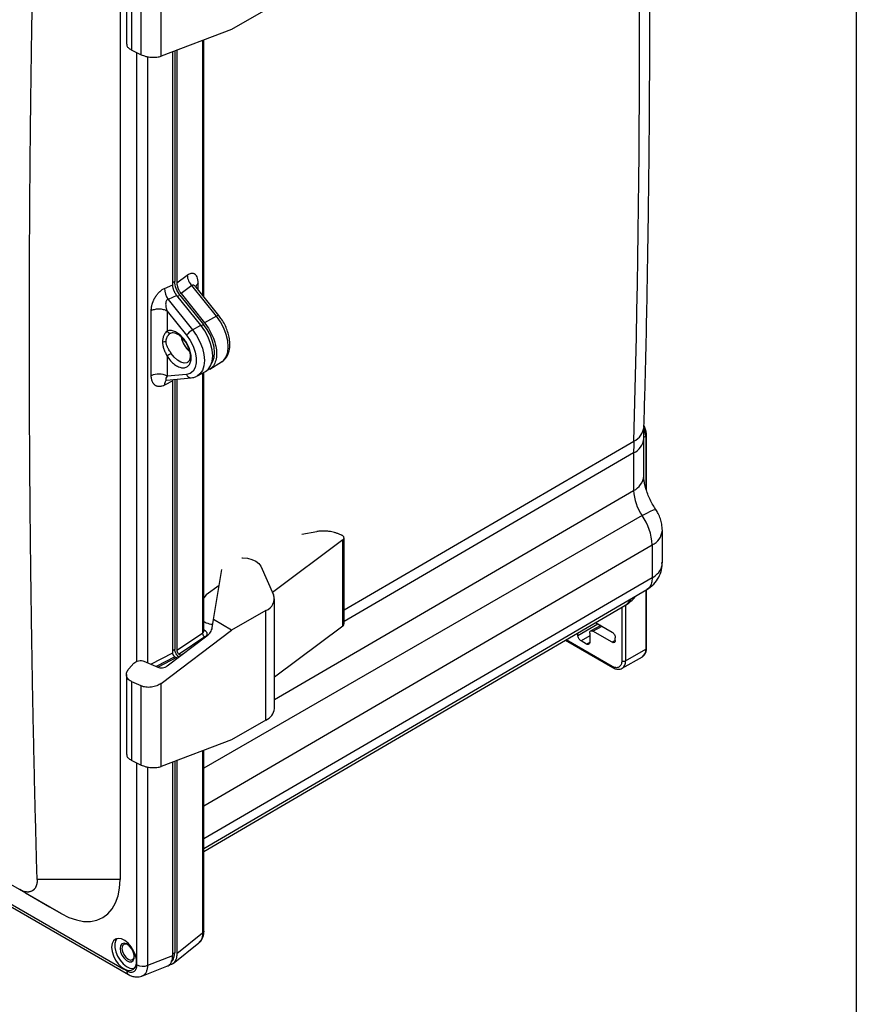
# Model space of a CAD drawing. Header units: inches. Extents: x 1.4 to 59.1, y 1.4 to 45.4.
# Tile 22 of 26: x 52.8 to 59.1, y 27.3 to 34.8. Entities that reach past the tile are written whole.
import ezdxf

# ---------------------------------------------------------------- set-up
doc = ezdxf.new("R2010")
doc.units = ezdxf.units.IN
doc.header["$LTSCALE"] = 5.5
doc.header["$MEASUREMENT"] = 0
doc.layers.add('TEXT', color=140, linetype='Continuous', lineweight=25)

msp = doc.modelspace()

# ---------------------------------------------------------------- linework, layer by layer
for p, q in [((53.5183, 36.5312), (53.5181, 28.2347)), ((53.5671, 35.2063), (53.5671, 34.5978)), ((53.6092, 34.5515), (53.6092, 35.1511)), ((53.6802, 34.5169), (53.6803, 35.1193)), ((53.8311, 34.5059), (53.8311, 35.1388)), ((54.6296, 34.8583), (54.3662, 34.7086)), ((54.3662, 34.7086), (53.8311, 34.5059)), ((54.1464, 34.6254), (54.1464, 32.6849)), ((54.1568, 32.6719), (54.1568, 34.6293)), ((53.6092, 34.5515), (53.6802, 34.5169)), ((53.6462, 29.8963), (53.646, 34.5335)), ((53.7299, 29.884), (53.73, 34.5018)), ((53.9192, 32.7649), (53.9192, 34.5393)), ((53.9353, 34.5454), (53.9353, 32.7883)), ((53.9509, 34.5513), (53.9509, 32.7794)), ((53.9353, 32.7883), (53.9192, 32.7783)), ((53.9509, 32.7794), (54.0294, 32.8365)), ((54.1144, 32.7247), (54.1144, 32.774)), ((53.8573, 32.7369), (53.9192, 32.7649)), ((54.0652, 32.7577), (53.9826, 32.6977)), ((54.252, 32.5253), (54.0652, 32.7577)), ((54.0968, 32.7466), (54.0952, 32.7474)), ((54.2705, 32.5305), (54.0971, 32.7462)), ((53.9509, 32.6833), (53.8842, 32.6531)), ((53.8842, 32.6531), (54.0711, 32.4207)), ((54.1329, 32.4568), (53.9509, 32.6833)), ((53.9566, 32.6762), (53.9748, 32.6865)), ((53.9748, 32.6865), (54.1545, 32.4629)), ((53.9826, 32.6977), (54.1623, 32.4742)), ((53.756, 32.0719), (53.756, 32.5669)), ((53.8766, 32.5639), (53.8766, 32.4115)), ((53.8766, 32.5639), (54.0242, 32.3803)), ((54.252, 32.5253), (54.1623, 32.4742)), ((54.0711, 32.4207), (54.1329, 32.4568)), ((54.1545, 32.4629), (54.1362, 32.4526)), ((53.898, 32.3932), (53.8989, 32.3965)), ((53.8983, 32.3925), (53.904, 32.3962)), ((53.8766, 32.2212), (53.8766, 32.0688)), ((54.2017, 32.1221), (54.291, 32.1763)), ((54.291, 32.1763), (54.294, 32.1782)), ((54.1069, 32.0699), (54.169, 32.104)), ((53.9191, 32.0319), (53.8573, 32)), ((53.8733, 32.0391), (54.0598, 32.0557)), ((54.0242, 32.082), (53.8766, 32.0688)), ((53.9191, 32.0319), (53.9205, 32.0433)), ((53.9191, 29.9609), (53.9191, 32.0319)), ((53.9353, 32.0446), (53.9352, 29.9864)), ((53.9509, 32.046), (53.9508, 29.9804)), ((54.1069, 32.0699), (54.1041, 32.0684)), ((54.1463, 32.0915), (54.1463, 30.1106)), ((54.1568, 30.126), (54.1568, 32.0973)), ((46.3784, 31.6908), (53.5479, 27.5518)), ((55.2239, 30.2881), (57.4306, 31.5735)), ((57.507, 31.3068), (57.507, 31.5924)), ((57.5071, 31.6025), (57.5215, 31.6108)), ((57.5215, 31.6108), (57.5215, 31.2156)), ((57.5275, 31.6192), (57.5275, 31.6196)), ((57.5275, 31.1967), (57.5275, 31.6192)), ((53.0694, 27.9756), (46.8571, 31.5621)), ((57.4293, 31.4834), (55.2239, 30.1991)), ((57.4293, 31.4834), (57.4293, 31.1979)), ((54.6937, 29.6048), (57.4293, 31.1979)), ((57.4943, 31.0068), (54.1567, 29.083)), ((54.9032, 30.8638), (55.0167, 30.8849)), ((55.2066, 30.8567), (55.1916, 30.8633)), ((55.2239, 30.1807), (55.2239, 30.8363)), ((57.648, 30.6496), (57.648, 30.8928)), ((54.1567, 28.7959), (57.5703, 30.7838)), ((55.2145, 30.8205), (54.6787, 30.421)), ((55.2145, 30.165), (55.2145, 30.8205)), ((57.5703, 30.7838), (57.5703, 30.5313)), ((54.5892, 30.6201), (54.6868, 30.4029)), ((57.5703, 30.5313), (54.1567, 28.5434)), ((54.229, 30.2142), (54.2922, 30.5962)), ((54.2721, 30.4746), (54.1747, 30.4033)), ((54.1567, 28.4718), (57.531, 30.4438)), ((54.1747, 30.4033), (54.1568, 30.3794)), ((54.1568, 30.386), (54.1653, 30.3908)), ((57.5215, 30.4382), (57.5214, 29.9884)), ((57.5275, 29.9968), (57.5275, 30.4418)), ((54.1567, 28.4474), (57.3634, 30.3214)), ((54.6937, 29.5364), (54.6937, 30.3718)), ((57.3392, 30.3073), (57.3391, 29.9)), ((57.3683, 30.3244), (57.3683, 29.9)), ((54.6296, 30.2834), (54.3661, 30.1337)), ((54.6295, 29.448), (54.6296, 30.2834)), ((54.2202, 30.1516), (54.229, 30.2142)), ((54.3661, 30.1337), (54.229, 30.2142)), ((55.2145, 30.165), (54.6937, 29.7766)), ((57.0045, 30.0941), (57.1561, 30.1817)), ((57.1787, 30.1686), (57.1027, 30.1277)), ((57.1196, 30.1259), (57.1886, 30.1629)), ((57.1401, 30.1909), (57.2655, 30.1185)), ((53.831, 29.7285), (54.3661, 30.1337)), ((53.8781, 29.8613), (54.1795, 30.0897)), ((53.9508, 29.9804), (54.1463, 30.1106)), ((54.1644, 30.0818), (53.9679, 29.9509)), ((54.1595, 30.135), (54.1604, 30.1345)), ((57.0045, 30.0941), (57.0045, 30.1117)), ((57.0953, 30.0904), (57.0288, 30.052)), ((57.0953, 30.1118), (57.0953, 30.0416)), ((57.2655, 30.0417), (57.1196, 30.1259)), ((57.2898, 30.0557), (57.2898, 30.0764)), ((56.9101, 30.0565), (57.2705, 29.8485)), ((57.2662, 29.8579), (56.9161, 30.06)), ((57.071, 30.0276), (57.0288, 30.052)), ((57.0951, 30.0406), (57.071, 30.0276)), ((57.2896, 30.0546), (57.2655, 30.0417)), ((53.9361, 29.9315), (53.7932, 29.8569)), ((53.9483, 29.9245), (53.8076, 29.8511)), ((53.9352, 29.9864), (53.9191, 29.9765)), ((53.9361, 29.9315), (53.9483, 29.9245)), ((53.9523, 29.9216), (53.9483, 29.9245)), ((53.9523, 29.9216), (53.9679, 29.93)), ((53.9679, 29.9509), (53.98, 29.9439)), ((53.9683, 29.9297), (53.9679, 29.93)), ((53.98, 29.9439), (54.0098, 29.9611)), ((57.3427, 29.8434), (57.4958, 29.9318)), ((57.3683, 29.9), (57.5214, 29.9884)), ((53.5862, 29.8402), (53.6245, 29.8821)), ((53.6989, 29.8972), (53.8057, 29.8516)), ((57.2701, 29.8487), (57.2705, 29.8485)), ((53.567, 29.796), (53.567, 29.1875)), ((53.6802, 29.709), (53.6091, 29.7408)), ((53.6091, 29.1411), (53.6091, 29.7408)), ((53.6801, 29.1066), (53.6802, 29.709)), ((53.831, 29.0956), (53.831, 29.7285)), ((50.1947, 29.4663), (53.5817, 27.5109)), ((54.6295, 29.448), (54.3661, 29.2983)), ((54.3661, 29.2983), (53.831, 29.0956)), ((54.1463, 29.215), (54.1463, 27.8246)), ((54.1567, 27.8412), (54.1567, 29.219)), ((53.6091, 29.1411), (53.6801, 29.1066)), ((53.6464, 27.5839), (53.6463, 29.123)), ((53.9191, 27.6559), (53.9191, 29.129)), ((53.9352, 29.1351), (53.9352, 27.6773)), ((53.9508, 29.141), (53.9508, 27.6685)), ((53.7299, 27.5818), (53.7299, 29.0914)), ((53.5181, 28.2347), (52.8869, 28.2347)), ((52.7983, 28.1322), (52.7541, 28.1577)), ((52.7983, 28.1322), (52.9801, 28.0272)), ((52.9801, 28.0272), (53.0509, 27.9863)), ((53.0509, 27.9863), (53.0694, 27.9756)), ((54.1463, 27.8246), (53.9508, 27.6685)), ((53.9227, 27.595), (54.1191, 27.7519)), ((53.9352, 27.6773), (53.9191, 27.6674)), ((53.7299, 27.5818), (53.9191, 27.6559)), ((53.5689, 27.5392), (53.5479, 27.5518)), ((53.6849, 27.4989), (53.8757, 27.5736))]:
    msp.add_line(p, q)
at = {"flags": 128}
for points in [[(54.2706, 32.5304), (54.2693, 32.5312), (54.2666, 32.5313), (54.2627, 32.5303), (54.2578, 32.5283), (54.252, 32.5253)], [(54.294, 32.1782), (54.3079, 32.1896), (54.3268, 32.2165), (54.3385, 32.2513), (54.3424, 32.2924), (54.3385, 32.338), (54.3268, 32.3863), (54.3079, 32.435), (54.2826, 32.482), (54.252, 32.5253)], [(54.0711, 32.4207), (54.1016, 32.3774), (54.1269, 32.3304), (54.1458, 32.2817), (54.1575, 32.2334), (54.1614, 32.1878), (54.1575, 32.1467), (54.1458, 32.1119), (54.1269, 32.085), (54.1069, 32.0699)], [(54.169, 32.104), (54.1891, 32.1192), (54.2081, 32.1462), (54.2198, 32.1812), (54.2238, 32.2226), (54.2198, 32.2685), (54.2081, 32.317), (54.1891, 32.366), (54.1637, 32.4133), (54.1329, 32.4568)], [(54.2155, 32.1647), (54.2235, 32.1781), (54.2342, 32.2102), (54.2379, 32.2481), (54.2342, 32.2902), (54.2235, 32.3347), (54.2061, 32.3796), (54.1827, 32.423), (54.1545, 32.4629)], [(54.0242, 32.3803), (54.052, 32.3404), (54.0743, 32.2969), (54.0898, 32.2522), (54.0978, 32.2087), (54.0978, 32.1687), (54.0898, 32.1344), (54.0742, 32.1076), (54.052, 32.0898), (54.0242, 32.082)], [(54.0325, 32.1731), (54.028, 32.171), (54.006, 32.1675), (53.9809, 32.1737), (53.9549, 32.189), (53.9299, 32.2122), (53.9082, 32.2413)], [(57.4943, 31.0068), (57.5289, 31.026), (57.5576, 31.0404), (57.5795, 31.0494), (57.5936, 31.0528), (57.5991, 31.0511)], [(54.445, 30.6851), (54.4508, 30.685), (54.4883, 30.6812), (54.523, 30.6721), (54.5525, 30.6582), (54.5751, 30.6405), (54.5892, 30.6201)], [(53.7528, 29.8742), (53.8359, 29.9175), (53.9191, 29.9609)], [(53.0694, 27.9756), (53.128, 27.9462), (53.1856, 27.9262), (53.2411, 27.9159), (53.2938, 27.9155), (53.3426, 27.925), (53.3867, 27.9442), (53.4254, 27.9728), (53.458, 28.0104), (53.484, 28.0562), (53.5028, 28.1094), (53.5143, 28.1693), (53.5181, 28.2347)], [(53.4537, 27.7187), (53.4572, 27.6871), (53.4675, 27.6538), (53.4838, 27.6213), (53.5049, 27.5919), (53.5292, 27.5679), (53.555, 27.551), (53.5803, 27.5425), (53.6032, 27.543), (53.622, 27.5524), (53.6355, 27.5702), (53.6424, 27.5948), (53.6424, 27.6246), (53.6355, 27.6574), (53.622, 27.6906), (53.6032, 27.7218), (53.5803, 27.7488), (53.555, 27.7694), (53.5292, 27.7823), (53.5049, 27.7863), (53.4838, 27.7813), (53.4675, 27.7676), (53.4572, 27.7462), (53.4537, 27.7187)], [(53.4947, 27.7852), (53.4859, 27.7718), (53.4789, 27.7471), (53.4789, 27.7173), (53.4859, 27.6846), (53.4993, 27.6514), (53.5181, 27.6201), (53.5411, 27.5932), (53.5663, 27.5725), (53.5921, 27.5597), (53.6164, 27.5556), (53.6266, 27.5568)], [(53.5181, 27.7096), (53.5218, 27.6846), (53.5324, 27.6588), (53.5484, 27.6355), (53.5678, 27.618), (53.5878, 27.6086), (53.6058, 27.6086), (53.6193, 27.6179), (53.6266, 27.6354), (53.6266, 27.6586), (53.6193, 27.6844), (53.6058, 27.7094), (53.5878, 27.7301), (53.5678, 27.7438), (53.5484, 27.7486), (53.5324, 27.7439), (53.5218, 27.7302), (53.5181, 27.7096)], [(53.5766, 27.7388), (53.562, 27.7432), (53.5466, 27.7402), (53.5363, 27.7284), (53.5327, 27.7096), (53.5363, 27.6865), (53.5466, 27.6628), (53.562, 27.6421), (53.5801, 27.6275), (53.5982, 27.6212), (53.6136, 27.6241), (53.6239, 27.636), (53.6274, 27.6508)]]:
    msp.add_lwpolyline(points, dxfattribs=at)
for centre, radius, start, end in [((-56.8234, 34.7581), 114.2984, 358.403423, 1.594453), ((54.1559, 32.8464), 0.1268, 184.48988, 224.36155), ((54.1368, 32.7361), 0.044, 120.51295, 165.19373), ((54.0062, 32.7386), 0.1489, 180.62364, 215.0244), ((54.1571, 32.2735), 0.1704, 120.31899, 141.23012), ((54.1881, 32.4118), 0.2096, 192.29484, 227.42163), ((54.1879, 32.4118), 0.2094, 192.59469, 227.769), ((53.8131, 31.9453), 0.1389, 62.80397, 114.30691), ((54.0597, 32.0928), 0.0371, 196.9281, 270.16401), ((57.3728, 31.697), 0.1363, 295.08407, 353.82962), ((57.3583, 31.6073), 0.1632, 1.23589, 22.14912), ((57.3733, 31.6055), 0.1343, 294.62431, 354.41322), ((60.6139, 31.4837), 3.1846, 178.38403, 180.0055), ((57.5172, 31.6202), 0.0104, 294.37488, 354.30571), ((57.3733, 31.32), 0.1343, 294.62646, 354.38859), ((57.7846, 31.2122), 0.3556, 182.31549, 215.28826), ((57.1556, 30.767), 0.415, 2.31549, 35.28827), ((57.5143, 30.9059), 0.1343, 294.61902, 354.47442), ((54.5965, 30.3727), 0.0952, 290.30041, 18.50867), ((57.301, 30.4243), 0.1203, 301.24609, 334.74756), ((57.4626, 29.9809), 0.0593, 304.05593, 7.2546), ((57.5172, 29.9979), 0.0104, 294.37488, 354.30572), ((57.2767, 29.8569), 0.0106, 174.66251, 231.10429), ((57.3537, 29.9282), 0.0317, 242.6084, 297.38995), ((57.3099, 29.8924), 0.0589, 302.49652, 7.40913), ((54.5849, 29.5479), 0.1094, 294.09402, 353.97328), ((53.5995, 27.536), 0.0308, 174.00832, 234.72821), ((53.6903, 27.6695), 0.0962, 242.80395, 294.30692)]:
    msp.add_arc(centre, radius, start, end)
for points, knots in [([(57.5076, 31.6823), (57.5105, 31.7791), (57.5217, 32.1484), (57.5349, 32.794), (57.5471, 33.6191), (57.553, 34.4479), (57.5528, 35.2802), (57.5467, 36.1159), (57.534, 36.9552), (57.521, 37.5993), (57.5102, 37.9647), (57.5078, 38.048)], [0, 0, 0, 0, 0.04643, 0.177137, 0.307844, 0.438551, 0.569257, 0.699963, 0.830669, 0.961375, 1, 1, 1, 1]), ([(52.8869, 28.2347), (52.8849, 28.3039), (52.8811, 28.4421), (52.8757, 28.6495), (52.8705, 28.8569), (52.8656, 29.0643), (52.8611, 29.2717), (52.8568, 29.4791), (52.8528, 29.6865), (52.8492, 29.8939), (52.8458, 30.1013), (52.8427, 30.3087), (52.8399, 30.5162), (52.8374, 30.7236), (52.8352, 30.931), (52.8333, 31.1384), (52.8317, 31.3458), (52.8303, 31.5533), (52.8293, 31.7607), (52.8286, 31.9681), (52.8281, 32.1755), (52.828, 32.3829), (52.8282, 32.5904), (52.8286, 32.7978), (52.8293, 33.0052), (52.8304, 33.2126), (52.8317, 33.4201), (52.8333, 33.6275), (52.8352, 33.8349), (52.8375, 34.0423), (52.84, 34.2497), (52.8428, 34.4572), (52.8459, 34.6646), (52.8493, 34.872), (52.8529, 35.0794), (52.8569, 35.2868), (52.8612, 35.4942), (52.8658, 35.7016), (52.8706, 35.909), (52.8758, 36.1164), (52.8812, 36.3238), (52.8851, 36.462), (52.887, 36.5312)], [0, 0, 0, 0, 0.025001, 0.050002, 0.075003, 0.100004, 0.125004, 0.150004, 0.175005, 0.200005, 0.225005, 0.250005, 0.275004, 0.300004, 0.325004, 0.350003, 0.375003, 0.400002, 0.425002, 0.450001, 0.475001, 0.5, 0.524999, 0.549999, 0.574998, 0.599998, 0.624997, 0.649997, 0.674996, 0.699996, 0.724996, 0.749995, 0.774995, 0.799995, 0.824995, 0.849996, 0.874996, 0.899996, 0.924997, 0.949998, 0.974999, 1, 1, 1, 1]), ([(53.5697, 34.5978), (53.5693, 34.5934), (53.5684, 34.583), (53.5834, 34.5662), (53.6008, 34.5563), (53.6092, 34.5515)], [0, 0, 0, 0, 0.2734668, 0.6496243, 1, 1, 1, 1]), ([(53.6802, 34.5169), (53.69, 34.5121), (53.7018, 34.5077), (53.7282, 34.5009), (53.7427, 34.4984), (53.7715, 34.4964), (53.7857, 34.4967), (53.8111, 34.4998), (53.8222, 34.5025), (53.8311, 34.5059)], [0, 0, 0, 0, 0.25, 0.25, 0.5, 0.5, 0.75, 0.75, 1, 1, 1, 1]), ([(54.1144, 32.774), (54.1144, 32.795), (54.1108, 32.8117), (54.1024, 32.8299), (54.0991, 32.8348), (54.0936, 32.8407), (54.0917, 32.8424), (54.0888, 32.8445), (54.0878, 32.8452), (54.0858, 32.8464), (54.0848, 32.847), (54.0799, 32.8493), (54.0758, 32.8505), (54.0693, 32.8511), (54.0672, 32.8512), (54.0639, 32.851), (54.0628, 32.8509), (54.0611, 32.8506), (54.0606, 32.8506), (54.0595, 32.8504), (54.0589, 32.8503), (54.0492, 32.8483), (54.0392, 32.8436), (54.0294, 32.8365)], [0, 0, 0, 0, 0.25, 0.25, 0.375, 0.375, 0.4375, 0.4375, 0.46875, 0.46875, 0.5, 0.5, 0.625, 0.625, 0.6875, 0.6875, 0.71875, 0.71875, 0.734375, 0.734375, 0.75, 0.75, 1, 1, 1, 1]), ([(53.9748, 32.6865), (53.9629, 32.7013), (53.9528, 32.7188), (53.939, 32.7543), (53.9353, 32.7724), (53.9353, 32.7883)], [0, 0, 0, 0, 0.5, 0.5, 1, 1, 1, 1]), ([(53.9509, 32.7794), (53.9509, 32.7781), (53.9509, 32.7753), (53.9512, 32.7711), (53.9517, 32.7667), (53.9524, 32.7622), (53.9534, 32.7575), (53.9545, 32.7527), (53.9559, 32.7479), (53.9575, 32.7429), (53.9595, 32.7376), (53.9619, 32.7318), (53.9649, 32.7253), (53.9684, 32.7186), (53.9726, 32.7117), (53.9773, 32.7046), (53.9808, 32.7001), (53.9826, 32.6977)], [0, 0, 0, 0, 0.052533, 0.105807, 0.159821, 0.214579, 0.27008, 0.326326, 0.383317, 0.441056, 0.499542, 0.570354, 0.646204, 0.727094, 0.813023, 0.903991, 1, 1, 1, 1]), ([(53.756, 32.5669), (53.756, 32.5723), (53.7564, 32.5806), (53.7576, 32.5904), (53.7584, 32.5954), (53.7589, 32.5979), (53.7591, 32.5989), (53.7592, 32.5996), (53.7593, 32.6), (53.7603, 32.6054), (53.7621, 32.6129), (53.7647, 32.6217), (53.7661, 32.6261), (53.7669, 32.6283), (53.7672, 32.6292), (53.7675, 32.6298), (53.7676, 32.6302), (53.7693, 32.6349), (53.7719, 32.6414), (53.7753, 32.6489), (53.7771, 32.6526), (53.7778, 32.6542), (53.7784, 32.6553), (53.7787, 32.6558), (53.7809, 32.6601), (53.784, 32.6658), (53.7873, 32.6712), (53.7896, 32.6748), (53.7908, 32.6766), (53.7966, 32.6852), (53.804, 32.6949), (53.8133, 32.705), (53.8181, 32.7097), (53.8202, 32.7117), (53.8216, 32.713), (53.8224, 32.7137), (53.8341, 32.7241), (53.8455, 32.7316), (53.8573, 32.7369)], [0, 0, 0, 0, 0.0625, 0.09375, 0.109375, 0.117188, 0.121094, 0.121094, 0.125, 0.125, 0.1875, 0.21875, 0.234375, 0.242188, 0.246094, 0.246094, 0.25, 0.25, 0.3125, 0.34375, 0.359375, 0.367188, 0.367188, 0.375, 0.375, 0.4375, 0.46875, 0.46875, 0.5, 0.5, 0.625, 0.6875, 0.71875, 0.734375, 0.734375, 0.75, 0.75, 1, 1, 1, 1]), ([(53.9509, 32.6833), (53.9499, 32.6845), (53.9479, 32.6871), (53.9451, 32.6909), (53.9425, 32.6948), (53.94, 32.6986), (53.9378, 32.7024), (53.9357, 32.7061), (53.9338, 32.7098), (53.932, 32.7134), (53.9304, 32.7168), (53.929, 32.7202), (53.9269, 32.7254), (53.9244, 32.7324), (53.922, 32.7411), (53.9204, 32.7495), (53.9193, 32.7575), (53.9192, 32.7625), (53.9192, 32.7649)], [0, 0, 0, 0, 0.053009, 0.104518, 0.154526, 0.203034, 0.250042, 0.29555, 0.339558, 0.382067, 0.423076, 0.462585, 0.500595, 0.605297, 0.707582, 0.807457, 0.904927, 1, 1, 1, 1]), ([(54.0965, 32.7457), (54.0947, 32.7483), (54.0908, 32.7541), (54.0836, 32.7595), (54.0764, 32.7624), (54.07, 32.762), (54.0668, 32.7591), (54.0652, 32.7577)], [0, 0, 0, 0, 0.210853, 0.455205, 0.65922, 0.831217, 1, 1, 1, 1]), ([(53.8842, 32.6531), (53.8835, 32.6529), (53.8822, 32.6526), (53.8802, 32.6517), (53.8784, 32.6506), (53.8766, 32.6493), (53.875, 32.6478), (53.8735, 32.6461), (53.8707, 32.6422), (53.8675, 32.6346), (53.8655, 32.6229), (53.8656, 32.609), (53.8673, 32.5963), (53.8698, 32.5848), (53.8727, 32.5746), (53.8752, 32.5676), (53.8766, 32.5639)], [0, 0, 0, 0, 0.02426, 0.048143, 0.071851, 0.095588, 0.119559, 0.143962, 0.168986, 0.269609, 0.390169, 0.522258, 0.681795, 0.772637, 0.878691, 1, 1, 1, 1]), ([(53.8766, 32.5639), (53.8688, 32.5684), (53.8595, 32.5721), (53.8393, 32.5772), (53.8284, 32.5787), (53.8063, 32.5792), (53.7952, 32.5783), (53.7742, 32.5742), (53.7644, 32.571), (53.756, 32.5669)], [0, 0, 0, 0, 0.25, 0.25, 0.5, 0.5, 0.75, 0.75, 1, 1, 1, 1]), ([(54.1623, 32.4742), (54.1755, 32.4562), (54.2019, 32.4202), (54.2308, 32.3586), (54.2493, 32.2968), (54.2556, 32.2381), (54.2494, 32.1864), (54.2306, 32.1465), (54.2086, 32.1226), (54.1909, 32.1181), (54.1861, 32.1169)], [0, 0, 0, 0, 0.13566, 0.271321, 0.406981, 0.542641, 0.678301, 0.813962, 0.949622, 1, 1, 1, 1]), ([(54.3549, 32.3103), (54.3547, 32.3177), (54.3542, 32.3389), (54.348, 32.3753), (54.335, 32.4188), (54.3161, 32.4614), (54.2945, 32.4992), (54.2776, 32.5207), (54.2702, 32.5301)], [0, 0, 0, 0, 0.102505, 0.291426, 0.479689, 0.667259, 0.854528, 1, 1, 1, 1]), ([(53.8766, 32.4115), (53.872, 32.408), (53.8674, 32.4033), (53.8589, 32.3919), (53.855, 32.3853), (53.8485, 32.3709), (53.8458, 32.363), (53.8423, 32.3464), (53.8413, 32.3378), (53.8413, 32.3289)], [0, 0, 0, 0, 0.25, 0.25, 0.5, 0.5, 0.75, 0.75, 1, 1, 1, 1]), ([(53.8766, 32.2212), (53.8845, 32.2086), (53.8934, 32.1967), (53.9125, 32.1754), (53.9226, 32.1659), (53.9435, 32.1502), (53.9541, 32.144), (53.975, 32.1352), (53.9852, 32.1327), (54.0044, 32.1316), (54.0134, 32.133), (54.0294, 32.1396), (54.0364, 32.1448), (54.0478, 32.1587), (54.0523, 32.1673), (54.0582, 32.1872), (54.0598, 32.1985), (54.0598, 32.2228), (54.0582, 32.2358), (54.0523, 32.2626), (54.0478, 32.2763), (54.0364, 32.3034), (54.0294, 32.3167), (54.0134, 32.3417), (54.0044, 32.3535), (53.9852, 32.3746), (53.975, 32.3839), (53.9541, 32.3992), (53.9435, 32.4053), (53.9227, 32.4136), (53.9125, 32.4159), (53.8934, 32.4166), (53.8845, 32.415), (53.8766, 32.4115)], [0, 0, 0, 0, 0.0625, 0.0625, 0.125, 0.125, 0.1875, 0.1875, 0.25, 0.25, 0.3125, 0.3125, 0.375, 0.375, 0.4375, 0.4375, 0.5, 0.5, 0.5625, 0.5625, 0.625, 0.625, 0.6875, 0.6875, 0.75, 0.75, 0.8125, 0.8125, 0.875, 0.875, 0.9375, 0.9375, 1, 1, 1, 1]), ([(53.8766, 32.4115), (53.8787, 32.4084), (53.8831, 32.4019), (53.8917, 32.3969), (53.897, 32.3968), (53.8989, 32.3967)], [0, 0, 0, 0, 0.375649, 0.781748, 1, 1, 1, 1]), ([(53.9054, 32.3974), (53.9071, 32.3982), (53.912, 32.4003), (53.923, 32.4011), (53.9411, 32.3968), (53.9621, 32.3858), (53.9844, 32.3678), (54.0056, 32.3444), (54.0242, 32.3167), (54.0388, 32.2866), (54.0484, 32.2564), (54.0526, 32.2282), (54.0514, 32.2044), (54.0458, 32.1869), (54.0394, 32.1773), (54.0343, 32.1748), (54.0324, 32.1739)], [0, 0, 0, 0, 0.03849, 0.114225, 0.186151, 0.263014, 0.339514, 0.416631, 0.494428, 0.572499, 0.650265, 0.727154, 0.802817, 0.877607, 0.953241, 1, 1, 1, 1]), ([(53.8686, 32.3326), (53.8669, 32.3316), (53.8649, 32.3308), (53.861, 32.3295), (53.8589, 32.329), (53.852, 32.3279), (53.8464, 32.3279), (53.8413, 32.3289)], [0, 0, 0, 0, 0.25, 0.25, 0.5, 0.5, 1, 1, 1, 1]), ([(53.8413, 32.3289), (53.8413, 32.32), (53.8423, 32.311), (53.8458, 32.2929), (53.8485, 32.2839), (53.855, 32.2658), (53.8589, 32.2568), (53.8674, 32.239), (53.872, 32.23), (53.8766, 32.2212)], [0, 0, 0, 0, 0.25, 0.25, 0.5, 0.5, 0.75, 0.75, 1, 1, 1, 1]), ([(53.8686, 32.3326), (53.8696, 32.3418), (53.8711, 32.356), (53.8787, 32.3705), (53.884, 32.3784), (53.8894, 32.385), (53.8942, 32.3901), (53.8976, 32.3921), (53.8983, 32.3925)], [0, 0, 0, 0, 0.3734328, 0.5770633, 0.6898444, 0.7875683, 0.9607008, 1, 1, 1, 1]), ([(53.9082, 32.2413), (53.9073, 32.2427), (53.9054, 32.2456), (53.9024, 32.2505), (53.8989, 32.256), (53.8936, 32.2644), (53.8879, 32.2738), (53.8816, 32.2854), (53.8765, 32.2961), (53.8726, 32.3069), (53.8702, 32.3163), (53.8689, 32.3246), (53.8687, 32.33), (53.8686, 32.3326)], [0, 0, 0, 0, 0.044401, 0.096378, 0.155863, 0.222803, 0.371555, 0.464334, 0.603693, 0.725645, 0.82058, 0.911973, 1, 1, 1, 1]), ([(54.2945, 32.1796), (54.3003, 32.1834), (54.3147, 32.193), (54.3319, 32.2158), (54.346, 32.2454), (54.3537, 32.2774), (54.3546, 32.3001), (54.3549, 32.3103)], [0, 0, 0, 0, 0.1448386, 0.3610541, 0.5809383, 0.8106978, 1, 1, 1, 1]), ([(53.9082, 32.2413), (53.9032, 32.2384), (53.8969, 32.2346), (53.8852, 32.2271), (53.8799, 32.2236), (53.8766, 32.2212)], [0, 0, 0, 0, 0.5, 0.5, 1, 1, 1, 1]), ([(53.8573, 32), (53.8511, 31.9968), (53.8419, 31.9931), (53.8316, 31.9906), (53.8272, 31.9899), (53.8243, 31.9896), (53.8228, 31.9895), (53.8158, 31.9891), (53.8078, 31.9896), (53.7992, 31.9921), (53.7957, 31.9935), (53.7934, 31.9945), (53.7922, 31.9951), (53.7888, 31.997), (53.7854, 31.9991), (53.7818, 32.002), (53.7801, 32.0036), (53.7793, 32.0043), (53.7789, 32.0047), (53.7786, 32.005), (53.7763, 32.0073), (53.7733, 32.0108), (53.7702, 32.0153), (53.7688, 32.0177), (53.7681, 32.0189), (53.7678, 32.0194), (53.7676, 32.0198), (53.7675, 32.0199), (53.7656, 32.0234), (53.7633, 32.0285), (53.7611, 32.0351), (53.7601, 32.0385), (53.7597, 32.0402), (53.7595, 32.041), (53.7594, 32.0415), (53.7593, 32.0417), (53.7571, 32.0512), (53.756, 32.0611), (53.756, 32.0719)], [0, 0, 0, 0, 0.125, 0.1875, 0.21875, 0.21875, 0.25, 0.25, 0.375, 0.4375, 0.46875, 0.46875, 0.5, 0.5, 0.5625, 0.59375, 0.609375, 0.617187, 0.617187, 0.625, 0.625, 0.6875, 0.71875, 0.734375, 0.742187, 0.746094, 0.746094, 0.75, 0.75, 0.8125, 0.84375, 0.859375, 0.867187, 0.871094, 0.871094, 0.875, 0.875, 1, 1, 1, 1]), ([(53.8722, 32.0389), (53.8693, 32.0365), (53.8632, 32.0315), (53.8579, 32.018), (53.8575, 32.006), (53.8573, 32)], [0, 0, 0, 0, 0.323279, 0.661639, 1, 1, 1, 1]), ([(53.8766, 32.0688), (53.8733, 32.0636), (53.8669, 32.0537), (53.8646, 32.0439), (53.8676, 32.0398), (53.8703, 32.0386), (53.8729, 32.0391), (53.8732, 32.0392)], [0, 0, 0, 0, 0.374787, 0.717775, 0.859965, 0.978686, 1, 1, 1, 1]), ([(53.8705, 32.0385), (53.8705, 32.0385), (53.8697, 32.0383), (53.8713, 32.0387), (53.8727, 32.039)], [0, 0, 0, 0, 0.079312, 1, 1, 1, 1]), ([(54.0598, 32.0557), (54.0668, 32.0566), (54.0819, 32.0584), (54.0954, 32.0651), (54.1027, 32.0686)], [0, 0, 0, 0, 0.461199, 1, 1, 1, 1]), ([(57.507, 31.5923), (57.507, 31.616), (57.5069, 31.6462), (57.5083, 31.6753), (57.5086, 31.6816)], [0, 0, 0, 0, 0.783302, 1, 1, 1, 1]), ([(57.5267, 31.6195), (57.5269, 31.624), (57.5274, 31.6378), (57.5208, 31.6628), (57.5138, 31.6835), (57.508, 31.6929), (57.5079, 31.6931)], [0, 0, 0, 0, 0.193808, 0.5934353, 0.9930851, 1, 1, 1, 1]), ([(57.5993, 31.0511), (57.5918, 31.0626), (57.5755, 31.0873), (57.5542, 31.1279), (57.5357, 31.1706), (57.5217, 31.2119), (57.5125, 31.2499), (57.5076, 31.2827), (57.5073, 31.2989), (57.5071, 31.3066)], [0, 0, 0, 0, 0.1309658, 0.2820169, 0.4326994, 0.5816695, 0.7279721, 0.87099, 1, 1, 1, 1]), ([(57.648, 30.8928), (57.6471, 30.9092), (57.6456, 30.9395), (57.6339, 30.9833), (57.6185, 31.0204), (57.6046, 31.0424), (57.5986, 31.0518)], [0, 0, 0, 0, 0.290568, 0.537855, 0.80132, 1, 1, 1, 1]), ([(55.1916, 30.8633), (55.1886, 30.8647), (55.1824, 30.8673), (55.1727, 30.871), (55.1626, 30.8743), (55.1488, 30.8782), (55.1309, 30.8824), (55.111, 30.8855), (55.0933, 30.8873), (55.0781, 30.8882), (55.0628, 30.8884), (55.0474, 30.8879), (55.032, 30.8868), (55.0218, 30.8855), (55.0167, 30.8849)], [0, 0, 0, 0, 0.0625112, 0.1250244, 0.187406, 0.2500471, 0.3749456, 0.4999946, 0.5831574, 0.6657699, 0.7482974, 0.8312068, 0.9149588, 1, 1, 1, 1]), ([(55.2145, 30.8205), (55.2155, 30.8213), (55.2175, 30.8228), (55.2206, 30.8262), (55.2238, 30.8318), (55.2243, 30.8384), (55.2219, 30.8445), (55.2182, 30.8491), (55.214, 30.8526), (55.2099, 30.855), (55.2077, 30.8561), (55.2066, 30.8567)], [0, 0, 0, 0, 0.071167, 0.143029, 0.286118, 0.499577, 0.624521, 0.749717, 0.874819, 0.937373, 1, 1, 1, 1]), ([(57.5286, 30.4424), (57.5474, 30.4554), (57.5845, 30.4808), (57.622, 30.5349), (57.6445, 30.5924), (57.6468, 30.6319), (57.648, 30.651)], [0, 0, 0, 0, 0.267441, 0.526497, 0.771645, 1, 1, 1, 1]), ([(57.5703, 30.5313), (57.5882, 30.5444), (57.6238, 30.5704), (57.6475, 30.6133), (57.6454, 30.6407), (57.6447, 30.6496)], [0, 0, 0, 0, 0.4091331, 0.8101044, 1, 1, 1, 1]), ([(57.5703, 30.5313), (57.5693, 30.5182), (57.5675, 30.492), (57.5537, 30.4615), (57.5384, 30.4497), (57.5308, 30.4438)], [0, 0, 0, 0, 0.334615, 0.669231, 1, 1, 1, 1]), ([(57.3627, 30.3216), (57.3646, 30.3226), (57.3813, 30.3306), (57.4078, 30.3531), (57.4334, 30.3766), (57.4435, 30.3916), (57.4447, 30.3934)], [0, 0, 0, 0, 0.058494, 0.506305, 0.938902, 1, 1, 1, 1]), ([(54.1568, 30.1989), (54.1624, 30.1956), (54.1806, 30.1849), (54.2062, 30.1811), (54.224, 30.1785)], [0, 0, 0, 0, 0.308161, 1, 1, 1, 1]), ([(54.1795, 30.0897), (54.1907, 30.0983), (54.2004, 30.1084), (54.2143, 30.1296), (54.2187, 30.1409), (54.2202, 30.1516)], [0, 0, 0, 0, 0.5, 0.5, 1, 1, 1, 1]), ([(55.2145, 30.165), (55.2182, 30.1682), (55.2237, 30.1731), (55.223, 30.1788), (55.2228, 30.1807)], [0, 0, 0, 0, 0.667951, 1, 1, 1, 1]), ([(54.1463, 30.1106), (54.1482, 30.112), (54.1519, 30.1148), (54.1559, 30.1202), (54.1563, 30.1242), (54.1565, 30.1266)], [0, 0, 0, 0, 0.315638, 0.598108, 1, 1, 1, 1]), ([(54.1463, 30.1106), (54.1463, 30.1082), (54.1466, 30.1055), (54.1484, 30.0998), (54.1497, 30.0967), (54.1533, 30.0911), (54.1554, 30.0886), (54.1599, 30.0844), (54.1623, 30.0829), (54.1644, 30.0818)], [0, 0, 0, 0, 0.25, 0.25, 0.5, 0.5, 0.75, 0.75, 1, 1, 1, 1]), ([(54.1604, 30.1345), (54.1614, 30.1339), (54.1634, 30.1327), (54.1661, 30.1308), (54.1686, 30.1288), (54.1709, 30.1268), (54.1729, 30.1247), (54.176, 30.121), (54.1791, 30.1156), (54.1808, 30.1084), (54.1802, 30.1012), (54.1776, 30.0949), (54.1739, 30.0898), (54.1697, 30.0856), (54.1662, 30.0831), (54.1644, 30.0818)], [0, 0, 0, 0, 0.042277, 0.084133, 0.125728, 0.167229, 0.2088, 0.250606, 0.375786, 0.500093, 0.624082, 0.749773, 0.832818, 0.915785, 1, 1, 1, 1]), ([(57.0288, 30.052), (57.0259, 30.0537), (57.0228, 30.056), (57.0168, 30.0622), (57.014, 30.066), (57.0092, 30.0743), (57.0074, 30.0786), (57.005, 30.0869), (57.0045, 30.0908), (57.0045, 30.0941)], [0, 0, 0, 0, 0.25, 0.25, 0.5, 0.5, 0.75, 0.75, 1, 1, 1, 1]), ([(57.0953, 30.1118), (57.0953, 30.1151), (57.0958, 30.1184), (57.0982, 30.1239), (57.1001, 30.1262), (57.1048, 30.1289), (57.1077, 30.1294), (57.1137, 30.1287), (57.1168, 30.1275), (57.1196, 30.1259)], [0, 0, 0, 0, 0.25, 0.25, 0.5, 0.5, 0.75, 0.75, 1, 1, 1, 1]), ([(57.2655, 30.1185), (57.2683, 30.1169), (57.2714, 30.1145), (57.2774, 30.1083), (57.2803, 30.1045), (57.285, 30.0963), (57.2869, 30.0919), (57.2893, 30.0836), (57.2898, 30.0797), (57.2898, 30.0764)], [0, 0, 0, 0, 0.25, 0.25, 0.5, 0.5, 0.75, 0.75, 1, 1, 1, 1]), ([(57.0953, 30.0416), (57.0953, 30.0383), (57.0948, 30.0351), (57.0924, 30.0295), (57.0906, 30.0273), (57.0858, 30.0245), (57.083, 30.0241), (57.077, 30.0248), (57.0739, 30.026), (57.071, 30.0276)], [0, 0, 0, 0, 0.25, 0.25, 0.5, 0.5, 0.75, 0.75, 1, 1, 1, 1]), ([(57.2898, 30.0557), (57.2898, 30.0524), (57.2893, 30.0491), (57.2869, 30.0436), (57.285, 30.0413), (57.2803, 30.0386), (57.2774, 30.0381), (57.2714, 30.0388), (57.2683, 30.04), (57.2655, 30.0417)], [0, 0, 0, 0, 0.25, 0.25, 0.5, 0.5, 0.75, 0.75, 1, 1, 1, 1]), ([(53.9361, 29.9315), (53.9355, 29.9318), (53.9343, 29.9326), (53.9325, 29.934), (53.9307, 29.9356), (53.9291, 29.9373), (53.9275, 29.9391), (53.9261, 29.941), (53.9248, 29.943), (53.9236, 29.9451), (53.9225, 29.9472), (53.9216, 29.9493), (53.9208, 29.9514), (53.9202, 29.9534), (53.9197, 29.9554), (53.9194, 29.9573), (53.9191, 29.9591), (53.9191, 29.9603), (53.9191, 29.9609)], [0, 0, 0, 0, 0.06952, 0.138091, 0.205713, 0.27239, 0.338125, 0.402922, 0.466782, 0.529709, 0.591707, 0.65278, 0.712931, 0.772163, 0.830482, 0.887892, 0.944396, 1, 1, 1, 1]), ([(53.9679, 29.93), (53.9636, 29.9325), (53.9594, 29.9358), (53.9515, 29.9441), (53.9479, 29.949), (53.9418, 29.9595), (53.9393, 29.9651), (53.9361, 29.9761), (53.9352, 29.9814), (53.9352, 29.9864)], [0, 0, 0, 0, 0.25, 0.25, 0.5, 0.5, 0.75, 0.75, 1, 1, 1, 1]), ([(53.9508, 29.9804), (53.9508, 29.9797), (53.9509, 29.9782), (53.9512, 29.9759), (53.9517, 29.9735), (53.9524, 29.971), (53.9534, 29.9685), (53.9545, 29.966), (53.956, 29.9632), (53.958, 29.9601), (53.9608, 29.9566), (53.9641, 29.9533), (53.9666, 29.9518), (53.9679, 29.9509)], [0, 0, 0, 0, 0.069758, 0.140047, 0.210875, 0.282248, 0.354172, 0.426654, 0.4997, 0.606189, 0.725069, 0.85634, 1, 1, 1, 1]), ([(57.494, 29.9317), (57.496, 29.9325), (57.5046, 29.936), (57.5158, 29.9493), (57.5248, 29.9699), (57.5283, 29.9864), (57.5273, 29.9962), (57.5273, 29.9969)], [0, 0, 0, 0, 0.084228, 0.377039, 0.66764, 0.974708, 1, 1, 1, 1]), ([(53.6245, 29.8821), (53.628, 29.886), (53.6328, 29.8898), (53.6447, 29.8962), (53.6517, 29.8988), (53.6665, 29.9018), (53.6741, 29.9022), (53.6879, 29.901), (53.694, 29.8994), (53.6989, 29.8972)], [0, 0, 0, 0, 0.25, 0.25, 0.5, 0.5, 0.75, 0.75, 1, 1, 1, 1]), ([(53.8057, 29.8516), (53.8104, 29.8495), (53.8162, 29.8479), (53.8288, 29.8464), (53.8358, 29.8464), (53.8496, 29.8483), (53.8564, 29.8501), (53.8685, 29.855), (53.8738, 29.8581), (53.8781, 29.8613)], [0, 0, 0, 0, 0.25, 0.25, 0.5, 0.5, 0.75, 0.75, 1, 1, 1, 1]), ([(57.3391, 29.9), (57.3391, 29.8901), (57.3376, 29.8803), (57.3305, 29.8637), (57.3249, 29.8569), (57.3107, 29.8487), (57.302, 29.8473), (57.2841, 29.8494), (57.2748, 29.853), (57.2662, 29.8579)], [0, 0, 0, 0, 0.25, 0.25, 0.5, 0.5, 0.75, 0.75, 1, 1, 1, 1]), ([(57.2706, 29.8494), (57.2747, 29.8469), (57.2863, 29.8396), (57.3057, 29.8354), (57.326, 29.8355), (57.3366, 29.841), (57.3409, 29.8433)], [0, 0, 0, 0, 0.174588, 0.49521, 0.795977, 1, 1, 1, 1]), ([(53.6091, 29.7408), (53.5992, 29.7452), (53.59, 29.7512), (53.5756, 29.7662), (53.5705, 29.7751), (53.5661, 29.7942), (53.5668, 29.8043), (53.5734, 29.8234), (53.5791, 29.8324), (53.5862, 29.8402)], [0, 0, 0, 0, 0.25, 0.25, 0.5, 0.5, 0.75, 0.75, 1, 1, 1, 1]), ([(53.831, 29.7285), (53.8221, 29.7217), (53.811, 29.7153), (53.7856, 29.7051), (53.7714, 29.7014), (53.7426, 29.6977), (53.7281, 29.6977), (53.7018, 29.7012), (53.6899, 29.7046), (53.6802, 29.709)], [0, 0, 0, 0, 0.25, 0.25, 0.5, 0.5, 0.75, 0.75, 1, 1, 1, 1]), ([(53.5696, 29.1875), (53.5692, 29.1831), (53.5683, 29.1726), (53.5833, 29.1559), (53.6007, 29.1459), (53.6091, 29.1411)], [0, 0, 0, 0, 0.273467, 0.649624, 1, 1, 1, 1]), ([(53.6801, 29.1066), (53.6899, 29.1018), (53.7017, 29.0974), (53.7281, 29.0905), (53.7426, 29.0881), (53.7714, 29.086), (53.7856, 29.0864), (53.811, 29.0895), (53.8221, 29.0922), (53.831, 29.0956)], [0, 0, 0, 0, 0.25, 0.25, 0.5, 0.5, 0.75, 0.75, 1, 1, 1, 1]), ([(52.8869, 28.2347), (52.8869, 28.2328), (52.887, 28.2289), (52.8868, 28.2232), (52.8865, 28.2177), (52.886, 28.2123), (52.8853, 28.2072), (52.8844, 28.2021), (52.8833, 28.1973), (52.8821, 28.1926), (52.8807, 28.1882), (52.8791, 28.1839), (52.8774, 28.1798), (52.8755, 28.1759), (52.8735, 28.1722), (52.8713, 28.1687), (52.869, 28.1654), (52.8666, 28.1623), (52.864, 28.1594), (52.8613, 28.1567), (52.8586, 28.1542), (52.8557, 28.1519), (52.8527, 28.1498), (52.8485, 28.1472), (52.843, 28.1444), (52.8358, 28.1418), (52.8281, 28.1401), (52.82, 28.1391), (52.8115, 28.139), (52.8026, 28.1398), (52.7934, 28.1415), (52.7839, 28.1442), (52.7741, 28.1477), (52.7642, 28.1522), (52.7575, 28.1559), (52.7541, 28.1577)], [0, 0, 0, 0, 0.024241, 0.048342, 0.072304, 0.096124, 0.119803, 0.14334, 0.166734, 0.189984, 0.21309, 0.23605, 0.258865, 0.281533, 0.304053, 0.326426, 0.34865, 0.370725, 0.39265, 0.414425, 0.436049, 0.457521, 0.478841, 0.500008, 0.543493, 0.587385, 0.631681, 0.676377, 0.721466, 0.766945, 0.812808, 0.859051, 0.905667, 0.952652, 1, 1, 1, 1]), ([(54.1463, 27.8246), (54.1459, 27.8155), (54.1452, 27.7976), (54.1374, 27.771), (54.125, 27.76), (54.1177, 27.7535)], [0, 0, 0, 0, 0.293051, 0.578343, 1, 1, 1, 1]), ([(54.1197, 27.7532), (54.1243, 27.7572), (54.1351, 27.7665), (54.1469, 27.7875), (54.1554, 27.8134), (54.1563, 27.8329), (54.1567, 27.8425)], [0, 0, 0, 0, 0.204678, 0.474868, 0.740706, 1, 1, 1, 1]), ([(54.1564, 27.8412), (54.1561, 27.8383), (54.1555, 27.8323), (54.1495, 27.8272), (54.1463, 27.8246)], [0, 0, 0, 0, 0.468999, 1, 1, 1, 1]), ([(53.9053, 27.6118), (53.9073, 27.6123), (53.919, 27.6154), (53.931, 27.6383), (53.9338, 27.6643), (53.9352, 27.6773)], [0, 0, 0, 0, 0.090241, 0.544792, 1, 1, 1, 1]), ([(53.875, 27.5757), (53.878, 27.5761), (53.8939, 27.5785), (53.9075, 27.5996), (53.9177, 27.6283), (53.9186, 27.6466), (53.9191, 27.6559)], [0, 0, 0, 0, 0.099075, 0.535879, 0.764725, 1, 1, 1, 1]), ([(53.9508, 27.6685), (53.9503, 27.6592), (53.9494, 27.6409), (53.9395, 27.6119), (53.9212, 27.5879), (53.8991, 27.5857), (53.8902, 27.5849)], [0, 0, 0, 0, 0.197797, 0.390198, 0.757465, 1, 1, 1, 1]), ([(53.5689, 27.5392), (53.5736, 27.5365), (53.5806, 27.5332), (53.5886, 27.5307), (53.5926, 27.5298), (53.5946, 27.5294), (53.5954, 27.5293), (53.596, 27.5292), (53.5962, 27.5292), (53.6068, 27.5277), (53.6157, 27.5292), (53.6274, 27.5358), (53.6325, 27.5401), (53.6372, 27.5468), (53.6393, 27.5506), (53.6402, 27.5526), (53.6406, 27.5534), (53.6409, 27.554), (53.641, 27.5544), (53.6446, 27.5631), (53.6464, 27.5728), (53.6464, 27.5839)], [0, 0, 0, 0, 0.125, 0.1875, 0.21875, 0.234375, 0.242188, 0.242188, 0.25, 0.25, 0.5, 0.5, 0.625, 0.6875, 0.71875, 0.734375, 0.742188, 0.742188, 0.75, 0.75, 1, 1, 1, 1]), ([(53.6826, 27.5006), (53.686, 27.5011), (53.7023, 27.5033), (53.7168, 27.5247), (53.7277, 27.5538), (53.7291, 27.5724), (53.7299, 27.5818)], [0, 0, 0, 0, 0.111756, 0.542537, 0.76816, 1, 1, 1, 1]), ([(53.5817, 27.5109), (53.5906, 27.5064), (53.6086, 27.4973), (53.637, 27.4918), (53.6627, 27.4918), (53.6771, 27.4969), (53.6833, 27.4991)], [0, 0, 0, 0, 0.257828, 0.524282, 0.796291, 1, 1, 1, 1])]:
    msp.add_open_spline(points, degree=3, knots=knots)
at = {"layer": 'TEXT'}
msp.add_line((59.125, 45.375), (59.125, 1.375), dxfattribs=at)

doc.saveas('drawing.dxf')
